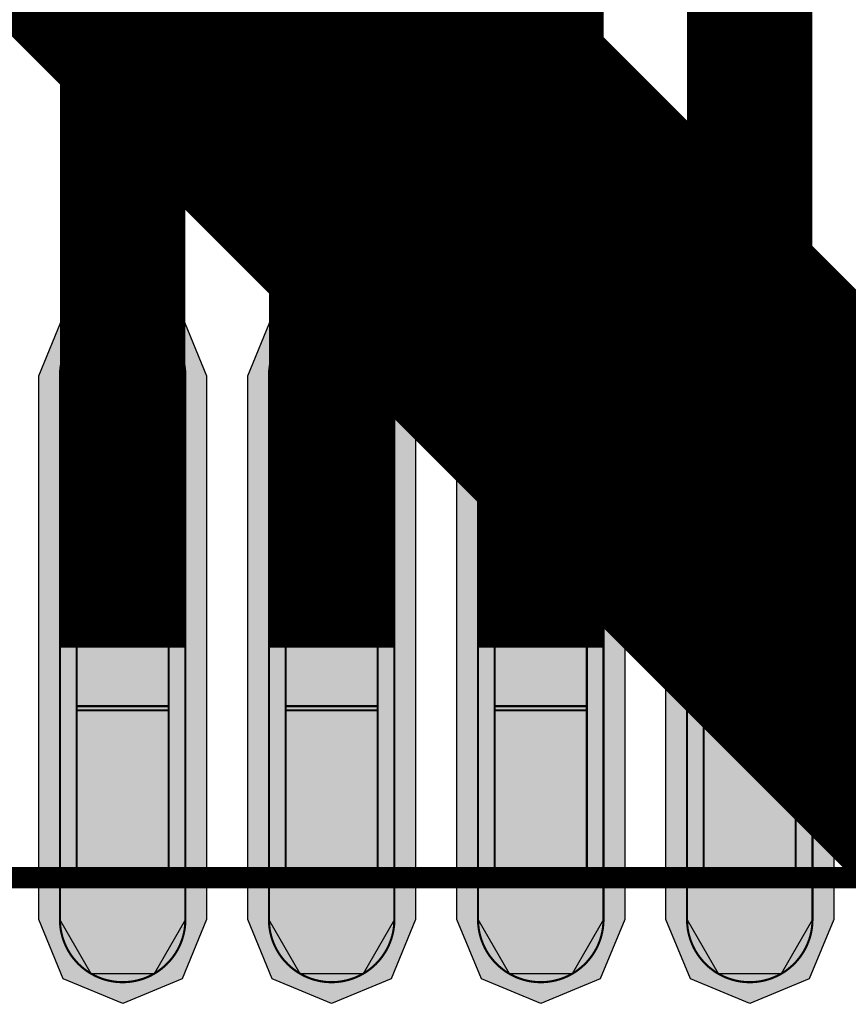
# Model space of a CAD drawing. Header units: millimetres. Extents: x -8 to 125, y -6 to 113.
# Tile 59 of 142: x 66.5 to 68.48, y 53.69 to 56.04. Entities that reach past the tile are written whole.
import ezdxf

# ---------------------------------------------------------------- set-up
doc = ezdxf.new("R2010")
doc.units = ezdxf.units.MM
for name, color, linetype, true_color in [('Component Shape Layer', 7, 'Continuous', 0x00cccc), ('Inner1', 7, 'Continuous', 0x999966), ('Pin Floating Layer', 7, 'Continuous', 0xff99ff), ('Pin Soldering Layer', 7, 'Continuous', 0xcc9999), ('Top Layer', 7, 'Continuous', 0xff0000), ('Top Paste Mask Layer', 7, 'Continuous', 0x808080), ('Top Solder Mask Layer', 7, 'Continuous', 0x800080)]:
    doc.layers.add(name, color=color, linetype=linetype, true_color=true_color)

msp = doc.modelspace()

# ---------------------------------------------------------------- hatches: boundary and pattern name
at = {"layer": 'Pin Floating Layer'}
for points in [[(66.6362, 53.9801), (66.6362, 54.4001), (66.8563, 54.4001), (66.8563, 53.9801)], [(67.1361, 53.9801), (67.1361, 54.4001), (67.3561, 54.4001), (67.3561, 53.9801)], [(67.6362, 53.9801), (67.6362, 54.4001), (67.8563, 54.4001), (67.8563, 53.9801)], [(68.1361, 53.9801), (68.1361, 54.4001), (68.3561, 54.4001), (68.3561, 53.9801)]]:
    msp.add_hatch(color=256, dxfattribs=at).paths.add_polyline_path(points)
at = {"layer": 'Pin Soldering Layer'}
for points in [[(66.6362, 54.3901), (66.6362, 54.9901), (66.8563, 54.9901), (66.8563, 54.3901)], [(67.1361, 54.3901), (67.1361, 54.9901), (67.3561, 54.9901), (67.3561, 54.3901)], [(67.6362, 54.3901), (67.6362, 54.9901), (67.8563, 54.9901), (67.8563, 54.3901)], [(68.1361, 54.3901), (68.1361, 54.9901), (68.3561, 54.9901), (68.3561, 54.3901)]]:
    msp.add_hatch(color=256, dxfattribs=at).paths.add_polyline_path(points)
at = {"layer": 'Top Layer'}
for points in [[(66.8963, 53.89), (66.8213, 53.7601), (66.6713, 53.7601), (66.5963, 53.89), (66.5963, 55.19), (66.6713, 55.3199), (66.8213, 55.3199), (66.8963, 55.19)], [(67.3961, 53.89), (67.3211, 53.7601), (67.1711, 53.7601), (67.0961, 53.89), (67.0961, 55.19), (67.1711, 55.3199), (67.3211, 55.3199), (67.3961, 55.19)], [(67.8963, 53.89), (67.8213, 53.7601), (67.6713, 53.7601), (67.5963, 53.89), (67.5963, 55.19), (67.6713, 55.3199), (67.8213, 55.3199), (67.8963, 55.19)], [(68.3961, 53.89), (68.3211, 53.7601), (68.1711, 53.7601), (68.0961, 53.89), (68.0961, 55.19), (68.1711, 55.3199), (68.3211, 55.3199), (68.3961, 55.19)]]:
    msp.add_hatch(color=256, dxfattribs=at).paths.add_polyline_path(points)
at = {"layer": 'Top Paste Mask Layer'}
for points in [[(66.7582, 55.3395), (66.7502, 55.34), (66.7423, 55.34), (66.7343, 55.3395), (66.7263, 55.3387), (66.7185, 55.3374), (66.7106, 55.3357), (66.7029, 55.3336), (66.6954, 55.3311), (66.6879, 55.3282), (66.6806, 55.3249), (66.6736, 55.3212), (66.6667, 55.3172), (66.66, 55.3128), (66.6536, 55.308), (66.6475, 55.3029), (66.6416, 55.2975), (66.636, 55.2917), (66.6308, 55.2857), (66.6258, 55.2795), (66.6212, 55.2729), (66.617, 55.2661), (66.6131, 55.2592), (66.6097, 55.252), (66.6066, 55.2446), (66.6038, 55.2371), (66.6015, 55.2295), (66.5996, 55.2217), (66.5981, 55.2138), (66.5971, 55.2059), (66.5964, 55.198), (66.5962, 55.19), (66.5962, 53.89), (66.5964, 53.882), (66.5971, 53.874), (66.5981, 53.8661), (66.5996, 53.8583), (66.6015, 53.8505), (66.6038, 53.8429), (66.6066, 53.8354), (66.6097, 53.828), (66.6131, 53.8208), (66.617, 53.8138), (66.6212, 53.8071), (66.6258, 53.8005), (66.6308, 53.7943), (66.636, 53.7882), (66.6416, 53.7825), (66.6475, 53.7771), (66.6536, 53.772), (66.66, 53.7672), (66.6667, 53.7628), (66.6736, 53.7588), (66.6806, 53.7551), (66.6879, 53.7518), (66.6954, 53.7489), (66.7029, 53.7464), (66.7106, 53.7443), (66.7185, 53.7426), (66.7263, 53.7413), (66.7343, 53.7405), (66.7423, 53.74), (66.7502, 53.74), (66.7582, 53.7405), (66.7662, 53.7413), (66.774, 53.7426), (66.7819, 53.7443), (66.7896, 53.7464), (66.7972, 53.7489), (66.8046, 53.7518), (66.8119, 53.7551), (66.8189, 53.7588), (66.8258, 53.7628), (66.8325, 53.7672), (66.8389, 53.772), (66.845, 53.7771), (66.8509, 53.7825), (66.8565, 53.7882), (66.8617, 53.7943), (66.8667, 53.8005), (66.8713, 53.8071), (66.8755, 53.8138), (66.8794, 53.8208), (66.8829, 53.828), (66.886, 53.8354), (66.8887, 53.8429), (66.891, 53.8505), (66.8929, 53.8583), (66.8944, 53.8661), (66.8954, 53.874), (66.8961, 53.882), (66.8963, 53.89), (66.8963, 55.19), (66.8961, 55.198), (66.8954, 55.2059), (66.8944, 55.2138), (66.8929, 55.2217), (66.891, 55.2295), (66.8887, 55.2371), (66.886, 55.2446), (66.8829, 55.252), (66.8794, 55.2592), (66.8755, 55.2661), (66.8713, 55.2729), (66.8667, 55.2795), (66.8617, 55.2857), (66.8565, 55.2917), (66.8509, 55.2975), (66.845, 55.3029), (66.8389, 55.308), (66.8325, 55.3128), (66.8258, 55.3172), (66.8189, 55.3212), (66.8119, 55.3249), (66.8046, 55.3282), (66.7972, 55.3311), (66.7896, 55.3336), (66.7819, 55.3357), (66.774, 55.3374), (66.7662, 55.3387)], [(67.2581, 55.3395), (67.2501, 55.34), (67.2421, 55.34), (67.2342, 55.3395), (67.2262, 55.3387), (67.2183, 55.3374), (67.2105, 55.3357), (67.2028, 55.3336), (67.1952, 55.3311), (67.1878, 55.3282), (67.1805, 55.3249), (67.1734, 55.3212), (67.1665, 55.3172), (67.1599, 55.3128), (67.1535, 55.308), (67.1473, 55.3029), (67.1415, 55.2975), (67.1359, 55.2917), (67.1306, 55.2857), (67.1257, 55.2795), (67.1211, 55.2729), (67.1169, 55.2661), (67.113, 55.2592), (67.1095, 55.252), (67.1064, 55.2446), (67.1037, 55.2371), (67.1014, 55.2295), (67.0995, 55.2217), (67.098, 55.2138), (67.097, 55.2059), (67.0963, 55.198), (67.0961, 55.19), (67.0961, 53.89), (67.0963, 53.882), (67.097, 53.874), (67.098, 53.8661), (67.0995, 53.8583), (67.1014, 53.8505), (67.1037, 53.8429), (67.1064, 53.8354), (67.1095, 53.828), (67.113, 53.8208), (67.1169, 53.8138), (67.1211, 53.8071), (67.1257, 53.8005), (67.1306, 53.7943), (67.1359, 53.7882), (67.1415, 53.7825), (67.1473, 53.7771), (67.1535, 53.772), (67.1599, 53.7672), (67.1665, 53.7628), (67.1734, 53.7588), (67.1805, 53.7551), (67.1878, 53.7518), (67.1952, 53.7489), (67.2028, 53.7464), (67.2105, 53.7443), (67.2183, 53.7426), (67.2262, 53.7413), (67.2342, 53.7405), (67.2421, 53.74), (67.2501, 53.74), (67.2581, 53.7405), (67.266, 53.7413), (67.2739, 53.7426), (67.2817, 53.7443), (67.2894, 53.7464), (67.297, 53.7489), (67.3044, 53.7518), (67.3117, 53.7551), (67.3188, 53.7588), (67.3257, 53.7628), (67.3324, 53.7672), (67.3388, 53.772), (67.3449, 53.7771), (67.3508, 53.7825), (67.3564, 53.7882), (67.3616, 53.7943), (67.3665, 53.8005), (67.3711, 53.8071), (67.3754, 53.8138), (67.3792, 53.8208), (67.3827, 53.828), (67.3858, 53.8354), (67.3885, 53.8429), (67.3909, 53.8505), (67.3928, 53.8583), (67.3942, 53.8661), (67.3953, 53.874), (67.3959, 53.882), (67.3961, 53.89), (67.3961, 55.19), (67.3959, 55.198), (67.3953, 55.2059), (67.3942, 55.2138), (67.3928, 55.2217), (67.3909, 55.2295), (67.3885, 55.2371), (67.3858, 55.2446), (67.3827, 55.252), (67.3792, 55.2592), (67.3754, 55.2661), (67.3711, 55.2729), (67.3665, 55.2795), (67.3616, 55.2857), (67.3564, 55.2917), (67.3508, 55.2975), (67.3449, 55.3029), (67.3388, 55.308), (67.3324, 55.3128), (67.3257, 55.3172), (67.3188, 55.3212), (67.3117, 55.3249), (67.3044, 55.3282), (67.297, 55.3311), (67.2894, 55.3336), (67.2817, 55.3357), (67.2739, 55.3374), (67.266, 55.3387)], [(67.7582, 55.3395), (67.7502, 55.34), (67.7423, 55.34), (67.7343, 55.3395), (67.7263, 55.3387), (67.7185, 55.3374), (67.7106, 55.3357), (67.7029, 55.3336), (67.6954, 55.3311), (67.6879, 55.3282), (67.6806, 55.3249), (67.6736, 55.3212), (67.6667, 55.3172), (67.66, 55.3128), (67.6536, 55.308), (67.6475, 55.3029), (67.6416, 55.2975), (67.636, 55.2917), (67.6308, 55.2857), (67.6258, 55.2795), (67.6212, 55.2729), (67.617, 55.2661), (67.6131, 55.2592), (67.6097, 55.252), (67.6066, 55.2446), (67.6038, 55.2371), (67.6015, 55.2295), (67.5996, 55.2217), (67.5981, 55.2138), (67.5971, 55.2059), (67.5964, 55.198), (67.5962, 55.19), (67.5962, 53.89), (67.5964, 53.882), (67.5971, 53.874), (67.5981, 53.8661), (67.5996, 53.8583), (67.6015, 53.8505), (67.6038, 53.8429), (67.6066, 53.8354), (67.6097, 53.828), (67.6131, 53.8208), (67.617, 53.8138), (67.6212, 53.8071), (67.6258, 53.8005), (67.6308, 53.7943), (67.636, 53.7882), (67.6416, 53.7825), (67.6475, 53.7771), (67.6536, 53.772), (67.66, 53.7672), (67.6667, 53.7628), (67.6736, 53.7588), (67.6806, 53.7551), (67.6879, 53.7518), (67.6954, 53.7489), (67.7029, 53.7464), (67.7106, 53.7443), (67.7185, 53.7426), (67.7263, 53.7413), (67.7343, 53.7405), (67.7423, 53.74), (67.7502, 53.74), (67.7582, 53.7405), (67.7662, 53.7413), (67.774, 53.7426), (67.7819, 53.7443), (67.7896, 53.7464), (67.7972, 53.7489), (67.8046, 53.7518), (67.8119, 53.7551), (67.8189, 53.7588), (67.8258, 53.7628), (67.8325, 53.7672), (67.8389, 53.772), (67.845, 53.7771), (67.8509, 53.7825), (67.8565, 53.7882), (67.8617, 53.7943), (67.8667, 53.8005), (67.8713, 53.8071), (67.8755, 53.8138), (67.8794, 53.8208), (67.8829, 53.828), (67.886, 53.8354), (67.8887, 53.8429), (67.891, 53.8505), (67.8929, 53.8583), (67.8944, 53.8661), (67.8954, 53.874), (67.8961, 53.882), (67.8963, 53.89), (67.8963, 55.19), (67.8961, 55.198), (67.8954, 55.2059), (67.8944, 55.2138), (67.8929, 55.2217), (67.891, 55.2295), (67.8887, 55.2371), (67.886, 55.2446), (67.8829, 55.252), (67.8794, 55.2592), (67.8755, 55.2661), (67.8713, 55.2729), (67.8667, 55.2795), (67.8617, 55.2857), (67.8565, 55.2917), (67.8509, 55.2975), (67.845, 55.3029), (67.8389, 55.308), (67.8325, 55.3128), (67.8258, 55.3172), (67.8189, 55.3212), (67.8119, 55.3249), (67.8046, 55.3282), (67.7972, 55.3311), (67.7896, 55.3336), (67.7819, 55.3357), (67.774, 55.3374), (67.7662, 55.3387)], [(68.2581, 55.3395), (68.2501, 55.34), (68.2421, 55.34), (68.2342, 55.3395), (68.2262, 55.3387), (68.2183, 55.3374), (68.2105, 55.3357), (68.2028, 55.3336), (68.1952, 55.3311), (68.1878, 55.3282), (68.1805, 55.3249), (68.1734, 55.3212), (68.1665, 55.3172), (68.1599, 55.3128), (68.1535, 55.308), (68.1473, 55.3029), (68.1415, 55.2975), (68.1359, 55.2917), (68.1306, 55.2857), (68.1257, 55.2795), (68.1211, 55.2729), (68.1169, 55.2661), (68.113, 55.2592), (68.1095, 55.252), (68.1064, 55.2446), (68.1037, 55.2371), (68.1014, 55.2295), (68.0995, 55.2217), (68.098, 55.2138), (68.097, 55.2059), (68.0963, 55.198), (68.0961, 55.19), (68.0961, 53.89), (68.0963, 53.882), (68.097, 53.874), (68.098, 53.8661), (68.0995, 53.8583), (68.1014, 53.8505), (68.1037, 53.8429), (68.1064, 53.8354), (68.1095, 53.828), (68.113, 53.8208), (68.1169, 53.8138), (68.1211, 53.8071), (68.1257, 53.8005), (68.1306, 53.7943), (68.1359, 53.7882), (68.1415, 53.7825), (68.1473, 53.7771), (68.1535, 53.772), (68.1599, 53.7672), (68.1665, 53.7628), (68.1734, 53.7588), (68.1805, 53.7551), (68.1878, 53.7518), (68.1952, 53.7489), (68.2028, 53.7464), (68.2105, 53.7443), (68.2183, 53.7426), (68.2262, 53.7413), (68.2342, 53.7405), (68.2421, 53.74), (68.2501, 53.74), (68.2581, 53.7405), (68.266, 53.7413), (68.2739, 53.7426), (68.2817, 53.7443), (68.2894, 53.7464), (68.297, 53.7489), (68.3044, 53.7518), (68.3117, 53.7551), (68.3188, 53.7588), (68.3257, 53.7628), (68.3324, 53.7672), (68.3388, 53.772), (68.3449, 53.7771), (68.3508, 53.7825), (68.3564, 53.7882), (68.3616, 53.7943), (68.3665, 53.8005), (68.3711, 53.8071), (68.3754, 53.8138), (68.3792, 53.8208), (68.3827, 53.828), (68.3858, 53.8354), (68.3885, 53.8429), (68.3909, 53.8505), (68.3928, 53.8583), (68.3942, 53.8661), (68.3953, 53.874), (68.3959, 53.882), (68.3961, 53.89), (68.3961, 55.19), (68.3959, 55.198), (68.3953, 55.2059), (68.3942, 55.2138), (68.3928, 55.2217), (68.3909, 55.2295), (68.3885, 55.2371), (68.3858, 55.2446), (68.3827, 55.252), (68.3792, 55.2592), (68.3754, 55.2661), (68.3711, 55.2729), (68.3665, 55.2795), (68.3616, 55.2857), (68.3564, 55.2917), (68.3508, 55.2975), (68.3449, 55.3029), (68.3388, 55.308), (68.3324, 55.3128), (68.3257, 55.3172), (68.3188, 55.3212), (68.3117, 55.3249), (68.3044, 55.3282), (68.297, 55.3311), (68.2894, 55.3336), (68.2817, 55.3357), (68.2739, 55.3374), (68.266, 55.3387)]]:
    msp.add_hatch(color=256, dxfattribs=at).paths.add_polyline_path(points)
at = {"layer": 'Top Solder Mask Layer'}
for points in [[(66.9471, 53.89), (66.8882, 53.748), (66.7463, 53.6892), (66.6043, 53.748), (66.5455, 53.89), (66.5455, 55.19), (66.6043, 55.332), (66.7463, 55.3908), (66.8882, 55.332), (66.9471, 55.19)], [(67.4469, 53.89), (67.3881, 53.748), (67.2461, 53.6892), (67.1041, 53.748), (67.0453, 53.89), (67.0453, 55.19), (67.1041, 55.332), (67.2461, 55.3908), (67.3881, 55.332), (67.4469, 55.19)], [(67.9471, 53.89), (67.8882, 53.748), (67.7463, 53.6892), (67.6043, 53.748), (67.5455, 53.89), (67.5455, 55.19), (67.6043, 55.332), (67.7463, 55.3908), (67.8882, 55.332), (67.9471, 55.19)], [(68.4469, 53.89), (68.3881, 53.748), (68.2461, 53.6892), (68.1041, 53.748), (68.0453, 53.89), (68.0453, 55.19), (68.1041, 55.332), (68.2461, 55.3908), (68.3881, 55.332), (68.4469, 55.19)]]:
    msp.add_hatch(color=256, dxfattribs=at).paths.add_polyline_path(points)

# ---------------------------------------------------------------- linework, layer by layer
at = {"layer": 'Component Shape Layer', "const_width": 0.0508}
msp.add_lwpolyline([(56.2461, 53.9901), (70.2462, 53.9901), (70.2462, 39.9901), (56.2461, 39.9901)], close=True, dxfattribs=at)
msp.add_lwpolyline([(56.2461, 53.9901), (70.2462, 53.9901), (70.2462, 39.9901), (56.2461, 39.9901)], close=True, dxfattribs=at)
at = {"layer": 'Inner1', "const_width": 1}
msp.add_lwpolyline([(76.4542, 46.7361), (55.8801, 67.3101)], dxfattribs=at)
at = {"layer": 'Pin Floating Layer', "const_width": 0.00508}
for points in [[(66.6362, 53.9801), (66.6362, 54.4001), (66.8563, 54.4001), (66.8563, 53.9801)], [(66.6362, 53.9801), (66.6362, 54.4001), (66.8563, 54.4001), (66.8563, 53.9801)], [(67.1361, 53.9801), (67.1361, 54.4001), (67.3561, 54.4001), (67.3561, 53.9801)], [(67.1361, 53.9801), (67.1361, 54.4001), (67.3561, 54.4001), (67.3561, 53.9801)], [(67.6362, 53.9801), (67.6362, 54.4001), (67.8563, 54.4001), (67.8563, 53.9801)], [(67.6362, 53.9801), (67.6362, 54.4001), (67.8563, 54.4001), (67.8563, 53.9801)], [(68.1361, 53.9801), (68.1361, 54.4001), (68.3561, 54.4001), (68.3561, 53.9801)], [(68.1361, 53.9801), (68.1361, 54.4001), (68.3561, 54.4001), (68.3561, 53.9801)]]:
    msp.add_lwpolyline(points, close=True, dxfattribs=at)
at = {"layer": 'Pin Soldering Layer', "const_width": 0.00508}
for points in [[(66.6362, 54.3901), (66.6362, 54.9901), (66.8563, 54.9901), (66.8563, 54.3901)], [(66.6362, 54.3901), (66.6362, 54.9901), (66.8563, 54.9901), (66.8563, 54.3901)], [(67.1361, 54.3901), (67.1361, 54.9901), (67.3561, 54.9901), (67.3561, 54.3901)], [(67.1361, 54.3901), (67.1361, 54.9901), (67.3561, 54.9901), (67.3561, 54.3901)], [(67.6362, 54.3901), (67.6362, 54.9901), (67.8563, 54.9901), (67.8563, 54.3901)], [(67.6362, 54.3901), (67.6362, 54.9901), (67.8563, 54.9901), (67.8563, 54.3901)], [(68.1361, 54.3901), (68.1361, 54.9901), (68.3561, 54.9901), (68.3561, 54.3901)], [(68.1361, 54.3901), (68.1361, 54.9901), (68.3561, 54.9901), (68.3561, 54.3901)]]:
    msp.add_lwpolyline(points, close=True, dxfattribs=at)
at = {"layer": 'Top Layer', "const_width": 0.3}
for points in [[(68.2461, 54.54), (68.2461, 71.9622)], [(67.7463, 54.54), (67.7463, 71.446)], [(67.2461, 54.54), (67.2461, 69.1521)], [(66.7463, 54.54), (66.7463, 67.112)]]:
    msp.add_lwpolyline(points, dxfattribs=at)
at = {"layer": 'Top Layer'}
for points in [[(66.8963, 53.89), (66.8213, 53.7601), (66.6713, 53.7601), (66.5963, 53.89), (66.5963, 55.19), (66.6713, 55.3199), (66.8213, 55.3199), (66.8963, 55.19)], [(67.3961, 53.89), (67.3211, 53.7601), (67.1711, 53.7601), (67.0961, 53.89), (67.0961, 55.19), (67.1711, 55.3199), (67.3211, 55.3199), (67.3961, 55.19)], [(67.8963, 53.89), (67.8213, 53.7601), (67.6713, 53.7601), (67.5963, 53.89), (67.5963, 55.19), (67.6713, 55.3199), (67.8213, 55.3199), (67.8963, 55.19)], [(68.3961, 53.89), (68.3211, 53.7601), (68.1711, 53.7601), (68.0961, 53.89), (68.0961, 55.19), (68.1711, 55.3199), (68.3211, 55.3199), (68.3961, 55.19)]]:
    msp.add_lwpolyline(points, close=True, dxfattribs=at)
at = {"layer": 'Top Paste Mask Layer', "const_width": 0.00508}
for points in [[(66.7582, 55.3395), (66.7502, 55.34), (66.7423, 55.34), (66.7343, 55.3395), (66.7263, 55.3387), (66.7185, 55.3374), (66.7106, 55.3357), (66.7029, 55.3336), (66.6954, 55.3311), (66.6879, 55.3282), (66.6806, 55.3249), (66.6736, 55.3212), (66.6667, 55.3172), (66.66, 55.3128), (66.6536, 55.308), (66.6475, 55.3029), (66.6416, 55.2975), (66.636, 55.2917), (66.6308, 55.2857), (66.6258, 55.2795), (66.6212, 55.2729), (66.617, 55.2661), (66.6131, 55.2592), (66.6097, 55.252), (66.6066, 55.2446), (66.6038, 55.2371), (66.6015, 55.2295), (66.5996, 55.2217), (66.5981, 55.2138), (66.5971, 55.2059), (66.5964, 55.198), (66.5962, 55.19), (66.5962, 53.89), (66.5964, 53.882), (66.5971, 53.874), (66.5981, 53.8661), (66.5996, 53.8583), (66.6015, 53.8505), (66.6038, 53.8429), (66.6066, 53.8354), (66.6097, 53.828), (66.6131, 53.8208), (66.617, 53.8138), (66.6212, 53.8071), (66.6258, 53.8005), (66.6308, 53.7943), (66.636, 53.7882), (66.6416, 53.7825), (66.6475, 53.7771), (66.6536, 53.772), (66.66, 53.7672), (66.6667, 53.7628), (66.6736, 53.7588), (66.6806, 53.7551), (66.6879, 53.7518), (66.6954, 53.7489), (66.7029, 53.7464), (66.7106, 53.7443), (66.7185, 53.7426), (66.7263, 53.7413), (66.7343, 53.7405), (66.7423, 53.74), (66.7502, 53.74), (66.7582, 53.7405), (66.7662, 53.7413), (66.774, 53.7426), (66.7819, 53.7443), (66.7896, 53.7464), (66.7972, 53.7489), (66.8046, 53.7518), (66.8119, 53.7551), (66.8189, 53.7588), (66.8258, 53.7628), (66.8325, 53.7672), (66.8389, 53.772), (66.845, 53.7771), (66.8509, 53.7825), (66.8565, 53.7882), (66.8617, 53.7943), (66.8667, 53.8005), (66.8713, 53.8071), (66.8755, 53.8138), (66.8794, 53.8208), (66.8829, 53.828), (66.886, 53.8354), (66.8887, 53.8429), (66.891, 53.8505), (66.8929, 53.8583), (66.8944, 53.8661), (66.8954, 53.874), (66.8961, 53.882), (66.8963, 53.89), (66.8963, 55.19), (66.8961, 55.198), (66.8954, 55.2059), (66.8944, 55.2138), (66.8929, 55.2217), (66.891, 55.2295), (66.8887, 55.2371), (66.886, 55.2446), (66.8829, 55.252), (66.8794, 55.2592), (66.8755, 55.2661), (66.8713, 55.2729), (66.8667, 55.2795), (66.8617, 55.2857), (66.8565, 55.2917), (66.8509, 55.2975), (66.845, 55.3029), (66.8389, 55.308), (66.8325, 55.3128), (66.8258, 55.3172), (66.8189, 55.3212), (66.8119, 55.3249), (66.8046, 55.3282), (66.7972, 55.3311), (66.7896, 55.3336), (66.7819, 55.3357), (66.774, 55.3374), (66.7662, 55.3387)], [(66.7582, 55.3395), (66.7502, 55.34), (66.7423, 55.34), (66.7343, 55.3395), (66.7263, 55.3387), (66.7185, 55.3374), (66.7106, 55.3357), (66.7029, 55.3336), (66.6954, 55.3311), (66.6879, 55.3282), (66.6806, 55.3249), (66.6736, 55.3212), (66.6667, 55.3172), (66.66, 55.3128), (66.6536, 55.308), (66.6475, 55.3029), (66.6416, 55.2975), (66.636, 55.2917), (66.6308, 55.2857), (66.6258, 55.2795), (66.6212, 55.2729), (66.617, 55.2661), (66.6131, 55.2592), (66.6097, 55.252), (66.6066, 55.2446), (66.6038, 55.2371), (66.6015, 55.2295), (66.5996, 55.2217), (66.5981, 55.2138), (66.5971, 55.2059), (66.5964, 55.198), (66.5962, 55.19), (66.5962, 53.89), (66.5964, 53.882), (66.5971, 53.874), (66.5981, 53.8661), (66.5996, 53.8583), (66.6015, 53.8505), (66.6038, 53.8429), (66.6066, 53.8354), (66.6097, 53.828), (66.6131, 53.8208), (66.617, 53.8138), (66.6212, 53.8071), (66.6258, 53.8005), (66.6308, 53.7943), (66.636, 53.7882), (66.6416, 53.7825), (66.6475, 53.7771), (66.6536, 53.772), (66.66, 53.7672), (66.6667, 53.7628), (66.6736, 53.7588), (66.6806, 53.7551), (66.6879, 53.7518), (66.6954, 53.7489), (66.7029, 53.7464), (66.7106, 53.7443), (66.7185, 53.7426), (66.7263, 53.7413), (66.7343, 53.7405), (66.7423, 53.74), (66.7502, 53.74), (66.7582, 53.7405), (66.7662, 53.7413), (66.774, 53.7426), (66.7819, 53.7443), (66.7896, 53.7464), (66.7972, 53.7489), (66.8046, 53.7518), (66.8119, 53.7551), (66.8189, 53.7588), (66.8258, 53.7628), (66.8325, 53.7672), (66.8389, 53.772), (66.845, 53.7771), (66.8509, 53.7825), (66.8565, 53.7882), (66.8617, 53.7943), (66.8667, 53.8005), (66.8713, 53.8071), (66.8755, 53.8138), (66.8794, 53.8208), (66.8829, 53.828), (66.886, 53.8354), (66.8887, 53.8429), (66.891, 53.8505), (66.8929, 53.8583), (66.8944, 53.8661), (66.8954, 53.874), (66.8961, 53.882), (66.8963, 53.89), (66.8963, 55.19), (66.8961, 55.198), (66.8954, 55.2059), (66.8944, 55.2138), (66.8929, 55.2217), (66.891, 55.2295), (66.8887, 55.2371), (66.886, 55.2446), (66.8829, 55.252), (66.8794, 55.2592), (66.8755, 55.2661), (66.8713, 55.2729), (66.8667, 55.2795), (66.8617, 55.2857), (66.8565, 55.2917), (66.8509, 55.2975), (66.845, 55.3029), (66.8389, 55.308), (66.8325, 55.3128), (66.8258, 55.3172), (66.8189, 55.3212), (66.8119, 55.3249), (66.8046, 55.3282), (66.7972, 55.3311), (66.7896, 55.3336), (66.7819, 55.3357), (66.774, 55.3374), (66.7662, 55.3387)], [(67.2581, 55.3395), (67.2501, 55.34), (67.2421, 55.34), (67.2342, 55.3395), (67.2262, 55.3387), (67.2183, 55.3374), (67.2105, 55.3357), (67.2028, 55.3336), (67.1952, 55.3311), (67.1878, 55.3282), (67.1805, 55.3249), (67.1734, 55.3212), (67.1665, 55.3172), (67.1599, 55.3128), (67.1535, 55.308), (67.1473, 55.3029), (67.1415, 55.2975), (67.1359, 55.2917), (67.1306, 55.2857), (67.1257, 55.2795), (67.1211, 55.2729), (67.1169, 55.2661), (67.113, 55.2592), (67.1095, 55.252), (67.1064, 55.2446), (67.1037, 55.2371), (67.1014, 55.2295), (67.0995, 55.2217), (67.098, 55.2138), (67.097, 55.2059), (67.0963, 55.198), (67.0961, 55.19), (67.0961, 53.89), (67.0963, 53.882), (67.097, 53.874), (67.098, 53.8661), (67.0995, 53.8583), (67.1014, 53.8505), (67.1037, 53.8429), (67.1064, 53.8354), (67.1095, 53.828), (67.113, 53.8208), (67.1169, 53.8138), (67.1211, 53.8071), (67.1257, 53.8005), (67.1306, 53.7943), (67.1359, 53.7882), (67.1415, 53.7825), (67.1473, 53.7771), (67.1535, 53.772), (67.1599, 53.7672), (67.1665, 53.7628), (67.1734, 53.7588), (67.1805, 53.7551), (67.1878, 53.7518), (67.1952, 53.7489), (67.2028, 53.7464), (67.2105, 53.7443), (67.2183, 53.7426), (67.2262, 53.7413), (67.2342, 53.7405), (67.2421, 53.74), (67.2501, 53.74), (67.2581, 53.7405), (67.266, 53.7413), (67.2739, 53.7426), (67.2817, 53.7443), (67.2894, 53.7464), (67.297, 53.7489), (67.3044, 53.7518), (67.3117, 53.7551), (67.3188, 53.7588), (67.3257, 53.7628), (67.3324, 53.7672), (67.3388, 53.772), (67.3449, 53.7771), (67.3508, 53.7825), (67.3564, 53.7882), (67.3616, 53.7943), (67.3665, 53.8005), (67.3711, 53.8071), (67.3754, 53.8138), (67.3792, 53.8208), (67.3827, 53.828), (67.3858, 53.8354), (67.3885, 53.8429), (67.3909, 53.8505), (67.3928, 53.8583), (67.3942, 53.8661), (67.3953, 53.874), (67.3959, 53.882), (67.3961, 53.89), (67.3961, 55.19), (67.3959, 55.198), (67.3953, 55.2059), (67.3942, 55.2138), (67.3928, 55.2217), (67.3909, 55.2295), (67.3885, 55.2371), (67.3858, 55.2446), (67.3827, 55.252), (67.3792, 55.2592), (67.3754, 55.2661), (67.3711, 55.2729), (67.3665, 55.2795), (67.3616, 55.2857), (67.3564, 55.2917), (67.3508, 55.2975), (67.3449, 55.3029), (67.3388, 55.308), (67.3324, 55.3128), (67.3257, 55.3172), (67.3188, 55.3212), (67.3117, 55.3249), (67.3044, 55.3282), (67.297, 55.3311), (67.2894, 55.3336), (67.2817, 55.3357), (67.2739, 55.3374), (67.266, 55.3387)], [(67.2581, 55.3395), (67.2501, 55.34), (67.2421, 55.34), (67.2342, 55.3395), (67.2262, 55.3387), (67.2183, 55.3374), (67.2105, 55.3357), (67.2028, 55.3336), (67.1952, 55.3311), (67.1878, 55.3282), (67.1805, 55.3249), (67.1734, 55.3212), (67.1665, 55.3172), (67.1599, 55.3128), (67.1535, 55.308), (67.1473, 55.3029), (67.1415, 55.2975), (67.1359, 55.2917), (67.1306, 55.2857), (67.1257, 55.2795), (67.1211, 55.2729), (67.1169, 55.2661), (67.113, 55.2592), (67.1095, 55.252), (67.1064, 55.2446), (67.1037, 55.2371), (67.1014, 55.2295), (67.0995, 55.2217), (67.098, 55.2138), (67.097, 55.2059), (67.0963, 55.198), (67.0961, 55.19), (67.0961, 53.89), (67.0963, 53.882), (67.097, 53.874), (67.098, 53.8661), (67.0995, 53.8583), (67.1014, 53.8505), (67.1037, 53.8429), (67.1064, 53.8354), (67.1095, 53.828), (67.113, 53.8208), (67.1169, 53.8138), (67.1211, 53.8071), (67.1257, 53.8005), (67.1306, 53.7943), (67.1359, 53.7882), (67.1415, 53.7825), (67.1473, 53.7771), (67.1535, 53.772), (67.1599, 53.7672), (67.1665, 53.7628), (67.1734, 53.7588), (67.1805, 53.7551), (67.1878, 53.7518), (67.1952, 53.7489), (67.2028, 53.7464), (67.2105, 53.7443), (67.2183, 53.7426), (67.2262, 53.7413), (67.2342, 53.7405), (67.2421, 53.74), (67.2501, 53.74), (67.2581, 53.7405), (67.266, 53.7413), (67.2739, 53.7426), (67.2817, 53.7443), (67.2894, 53.7464), (67.297, 53.7489), (67.3044, 53.7518), (67.3117, 53.7551), (67.3188, 53.7588), (67.3257, 53.7628), (67.3324, 53.7672), (67.3388, 53.772), (67.3449, 53.7771), (67.3508, 53.7825), (67.3564, 53.7882), (67.3616, 53.7943), (67.3665, 53.8005), (67.3711, 53.8071), (67.3754, 53.8138), (67.3792, 53.8208), (67.3827, 53.828), (67.3858, 53.8354), (67.3885, 53.8429), (67.3909, 53.8505), (67.3928, 53.8583), (67.3942, 53.8661), (67.3953, 53.874), (67.3959, 53.882), (67.3961, 53.89), (67.3961, 55.19), (67.3959, 55.198), (67.3953, 55.2059), (67.3942, 55.2138), (67.3928, 55.2217), (67.3909, 55.2295), (67.3885, 55.2371), (67.3858, 55.2446), (67.3827, 55.252), (67.3792, 55.2592), (67.3754, 55.2661), (67.3711, 55.2729), (67.3665, 55.2795), (67.3616, 55.2857), (67.3564, 55.2917), (67.3508, 55.2975), (67.3449, 55.3029), (67.3388, 55.308), (67.3324, 55.3128), (67.3257, 55.3172), (67.3188, 55.3212), (67.3117, 55.3249), (67.3044, 55.3282), (67.297, 55.3311), (67.2894, 55.3336), (67.2817, 55.3357), (67.2739, 55.3374), (67.266, 55.3387)], [(67.7582, 55.3395), (67.7502, 55.34), (67.7423, 55.34), (67.7343, 55.3395), (67.7263, 55.3387), (67.7185, 55.3374), (67.7106, 55.3357), (67.7029, 55.3336), (67.6954, 55.3311), (67.6879, 55.3282), (67.6806, 55.3249), (67.6736, 55.3212), (67.6667, 55.3172), (67.66, 55.3128), (67.6536, 55.308), (67.6475, 55.3029), (67.6416, 55.2975), (67.636, 55.2917), (67.6308, 55.2857), (67.6258, 55.2795), (67.6212, 55.2729), (67.617, 55.2661), (67.6131, 55.2592), (67.6097, 55.252), (67.6066, 55.2446), (67.6038, 55.2371), (67.6015, 55.2295), (67.5996, 55.2217), (67.5981, 55.2138), (67.5971, 55.2059), (67.5964, 55.198), (67.5962, 55.19), (67.5962, 53.89), (67.5964, 53.882), (67.5971, 53.874), (67.5981, 53.8661), (67.5996, 53.8583), (67.6015, 53.8505), (67.6038, 53.8429), (67.6066, 53.8354), (67.6097, 53.828), (67.6131, 53.8208), (67.617, 53.8138), (67.6212, 53.8071), (67.6258, 53.8005), (67.6308, 53.7943), (67.636, 53.7882), (67.6416, 53.7825), (67.6475, 53.7771), (67.6536, 53.772), (67.66, 53.7672), (67.6667, 53.7628), (67.6736, 53.7588), (67.6806, 53.7551), (67.6879, 53.7518), (67.6954, 53.7489), (67.7029, 53.7464), (67.7106, 53.7443), (67.7185, 53.7426), (67.7263, 53.7413), (67.7343, 53.7405), (67.7423, 53.74), (67.7502, 53.74), (67.7582, 53.7405), (67.7662, 53.7413), (67.774, 53.7426), (67.7819, 53.7443), (67.7896, 53.7464), (67.7972, 53.7489), (67.8046, 53.7518), (67.8119, 53.7551), (67.8189, 53.7588), (67.8258, 53.7628), (67.8325, 53.7672), (67.8389, 53.772), (67.845, 53.7771), (67.8509, 53.7825), (67.8565, 53.7882), (67.8617, 53.7943), (67.8667, 53.8005), (67.8713, 53.8071), (67.8755, 53.8138), (67.8794, 53.8208), (67.8829, 53.828), (67.886, 53.8354), (67.8887, 53.8429), (67.891, 53.8505), (67.8929, 53.8583), (67.8944, 53.8661), (67.8954, 53.874), (67.8961, 53.882), (67.8963, 53.89), (67.8963, 55.19), (67.8961, 55.198), (67.8954, 55.2059), (67.8944, 55.2138), (67.8929, 55.2217), (67.891, 55.2295), (67.8887, 55.2371), (67.886, 55.2446), (67.8829, 55.252), (67.8794, 55.2592), (67.8755, 55.2661), (67.8713, 55.2729), (67.8667, 55.2795), (67.8617, 55.2857), (67.8565, 55.2917), (67.8509, 55.2975), (67.845, 55.3029), (67.8389, 55.308), (67.8325, 55.3128), (67.8258, 55.3172), (67.8189, 55.3212), (67.8119, 55.3249), (67.8046, 55.3282), (67.7972, 55.3311), (67.7896, 55.3336), (67.7819, 55.3357), (67.774, 55.3374), (67.7662, 55.3387)], [(67.7582, 55.3395), (67.7502, 55.34), (67.7423, 55.34), (67.7343, 55.3395), (67.7263, 55.3387), (67.7185, 55.3374), (67.7106, 55.3357), (67.7029, 55.3336), (67.6954, 55.3311), (67.6879, 55.3282), (67.6806, 55.3249), (67.6736, 55.3212), (67.6667, 55.3172), (67.66, 55.3128), (67.6536, 55.308), (67.6475, 55.3029), (67.6416, 55.2975), (67.636, 55.2917), (67.6308, 55.2857), (67.6258, 55.2795), (67.6212, 55.2729), (67.617, 55.2661), (67.6131, 55.2592), (67.6097, 55.252), (67.6066, 55.2446), (67.6038, 55.2371), (67.6015, 55.2295), (67.5996, 55.2217), (67.5981, 55.2138), (67.5971, 55.2059), (67.5964, 55.198), (67.5962, 55.19), (67.5962, 53.89), (67.5964, 53.882), (67.5971, 53.874), (67.5981, 53.8661), (67.5996, 53.8583), (67.6015, 53.8505), (67.6038, 53.8429), (67.6066, 53.8354), (67.6097, 53.828), (67.6131, 53.8208), (67.617, 53.8138), (67.6212, 53.8071), (67.6258, 53.8005), (67.6308, 53.7943), (67.636, 53.7882), (67.6416, 53.7825), (67.6475, 53.7771), (67.6536, 53.772), (67.66, 53.7672), (67.6667, 53.7628), (67.6736, 53.7588), (67.6806, 53.7551), (67.6879, 53.7518), (67.6954, 53.7489), (67.7029, 53.7464), (67.7106, 53.7443), (67.7185, 53.7426), (67.7263, 53.7413), (67.7343, 53.7405), (67.7423, 53.74), (67.7502, 53.74), (67.7582, 53.7405), (67.7662, 53.7413), (67.774, 53.7426), (67.7819, 53.7443), (67.7896, 53.7464), (67.7972, 53.7489), (67.8046, 53.7518), (67.8119, 53.7551), (67.8189, 53.7588), (67.8258, 53.7628), (67.8325, 53.7672), (67.8389, 53.772), (67.845, 53.7771), (67.8509, 53.7825), (67.8565, 53.7882), (67.8617, 53.7943), (67.8667, 53.8005), (67.8713, 53.8071), (67.8755, 53.8138), (67.8794, 53.8208), (67.8829, 53.828), (67.886, 53.8354), (67.8887, 53.8429), (67.891, 53.8505), (67.8929, 53.8583), (67.8944, 53.8661), (67.8954, 53.874), (67.8961, 53.882), (67.8963, 53.89), (67.8963, 55.19), (67.8961, 55.198), (67.8954, 55.2059), (67.8944, 55.2138), (67.8929, 55.2217), (67.891, 55.2295), (67.8887, 55.2371), (67.886, 55.2446), (67.8829, 55.252), (67.8794, 55.2592), (67.8755, 55.2661), (67.8713, 55.2729), (67.8667, 55.2795), (67.8617, 55.2857), (67.8565, 55.2917), (67.8509, 55.2975), (67.845, 55.3029), (67.8389, 55.308), (67.8325, 55.3128), (67.8258, 55.3172), (67.8189, 55.3212), (67.8119, 55.3249), (67.8046, 55.3282), (67.7972, 55.3311), (67.7896, 55.3336), (67.7819, 55.3357), (67.774, 55.3374), (67.7662, 55.3387)], [(68.2581, 55.3395), (68.2501, 55.34), (68.2421, 55.34), (68.2342, 55.3395), (68.2262, 55.3387), (68.2183, 55.3374), (68.2105, 55.3357), (68.2028, 55.3336), (68.1952, 55.3311), (68.1878, 55.3282), (68.1805, 55.3249), (68.1734, 55.3212), (68.1665, 55.3172), (68.1599, 55.3128), (68.1535, 55.308), (68.1473, 55.3029), (68.1415, 55.2975), (68.1359, 55.2917), (68.1306, 55.2857), (68.1257, 55.2795), (68.1211, 55.2729), (68.1169, 55.2661), (68.113, 55.2592), (68.1095, 55.252), (68.1064, 55.2446), (68.1037, 55.2371), (68.1014, 55.2295), (68.0995, 55.2217), (68.098, 55.2138), (68.097, 55.2059), (68.0963, 55.198), (68.0961, 55.19), (68.0961, 53.89), (68.0963, 53.882), (68.097, 53.874), (68.098, 53.8661), (68.0995, 53.8583), (68.1014, 53.8505), (68.1037, 53.8429), (68.1064, 53.8354), (68.1095, 53.828), (68.113, 53.8208), (68.1169, 53.8138), (68.1211, 53.8071), (68.1257, 53.8005), (68.1306, 53.7943), (68.1359, 53.7882), (68.1415, 53.7825), (68.1473, 53.7771), (68.1535, 53.772), (68.1599, 53.7672), (68.1665, 53.7628), (68.1734, 53.7588), (68.1805, 53.7551), (68.1878, 53.7518), (68.1952, 53.7489), (68.2028, 53.7464), (68.2105, 53.7443), (68.2183, 53.7426), (68.2262, 53.7413), (68.2342, 53.7405), (68.2421, 53.74), (68.2501, 53.74), (68.2581, 53.7405), (68.266, 53.7413), (68.2739, 53.7426), (68.2817, 53.7443), (68.2894, 53.7464), (68.297, 53.7489), (68.3044, 53.7518), (68.3117, 53.7551), (68.3188, 53.7588), (68.3257, 53.7628), (68.3324, 53.7672), (68.3388, 53.772), (68.3449, 53.7771), (68.3508, 53.7825), (68.3564, 53.7882), (68.3616, 53.7943), (68.3665, 53.8005), (68.3711, 53.8071), (68.3754, 53.8138), (68.3792, 53.8208), (68.3827, 53.828), (68.3858, 53.8354), (68.3885, 53.8429), (68.3909, 53.8505), (68.3928, 53.8583), (68.3942, 53.8661), (68.3953, 53.874), (68.3959, 53.882), (68.3961, 53.89), (68.3961, 55.19), (68.3959, 55.198), (68.3953, 55.2059), (68.3942, 55.2138), (68.3928, 55.2217), (68.3909, 55.2295), (68.3885, 55.2371), (68.3858, 55.2446), (68.3827, 55.252), (68.3792, 55.2592), (68.3754, 55.2661), (68.3711, 55.2729), (68.3665, 55.2795), (68.3616, 55.2857), (68.3564, 55.2917), (68.3508, 55.2975), (68.3449, 55.3029), (68.3388, 55.308), (68.3324, 55.3128), (68.3257, 55.3172), (68.3188, 55.3212), (68.3117, 55.3249), (68.3044, 55.3282), (68.297, 55.3311), (68.2894, 55.3336), (68.2817, 55.3357), (68.2739, 55.3374), (68.266, 55.3387)], [(68.2581, 55.3395), (68.2501, 55.34), (68.2421, 55.34), (68.2342, 55.3395), (68.2262, 55.3387), (68.2183, 55.3374), (68.2105, 55.3357), (68.2028, 55.3336), (68.1952, 55.3311), (68.1878, 55.3282), (68.1805, 55.3249), (68.1734, 55.3212), (68.1665, 55.3172), (68.1599, 55.3128), (68.1535, 55.308), (68.1473, 55.3029), (68.1415, 55.2975), (68.1359, 55.2917), (68.1306, 55.2857), (68.1257, 55.2795), (68.1211, 55.2729), (68.1169, 55.2661), (68.113, 55.2592), (68.1095, 55.252), (68.1064, 55.2446), (68.1037, 55.2371), (68.1014, 55.2295), (68.0995, 55.2217), (68.098, 55.2138), (68.097, 55.2059), (68.0963, 55.198), (68.0961, 55.19), (68.0961, 53.89), (68.0963, 53.882), (68.097, 53.874), (68.098, 53.8661), (68.0995, 53.8583), (68.1014, 53.8505), (68.1037, 53.8429), (68.1064, 53.8354), (68.1095, 53.828), (68.113, 53.8208), (68.1169, 53.8138), (68.1211, 53.8071), (68.1257, 53.8005), (68.1306, 53.7943), (68.1359, 53.7882), (68.1415, 53.7825), (68.1473, 53.7771), (68.1535, 53.772), (68.1599, 53.7672), (68.1665, 53.7628), (68.1734, 53.7588), (68.1805, 53.7551), (68.1878, 53.7518), (68.1952, 53.7489), (68.2028, 53.7464), (68.2105, 53.7443), (68.2183, 53.7426), (68.2262, 53.7413), (68.2342, 53.7405), (68.2421, 53.74), (68.2501, 53.74), (68.2581, 53.7405), (68.266, 53.7413), (68.2739, 53.7426), (68.2817, 53.7443), (68.2894, 53.7464), (68.297, 53.7489), (68.3044, 53.7518), (68.3117, 53.7551), (68.3188, 53.7588), (68.3257, 53.7628), (68.3324, 53.7672), (68.3388, 53.772), (68.3449, 53.7771), (68.3508, 53.7825), (68.3564, 53.7882), (68.3616, 53.7943), (68.3665, 53.8005), (68.3711, 53.8071), (68.3754, 53.8138), (68.3792, 53.8208), (68.3827, 53.828), (68.3858, 53.8354), (68.3885, 53.8429), (68.3909, 53.8505), (68.3928, 53.8583), (68.3942, 53.8661), (68.3953, 53.874), (68.3959, 53.882), (68.3961, 53.89), (68.3961, 55.19), (68.3959, 55.198), (68.3953, 55.2059), (68.3942, 55.2138), (68.3928, 55.2217), (68.3909, 55.2295), (68.3885, 55.2371), (68.3858, 55.2446), (68.3827, 55.252), (68.3792, 55.2592), (68.3754, 55.2661), (68.3711, 55.2729), (68.3665, 55.2795), (68.3616, 55.2857), (68.3564, 55.2917), (68.3508, 55.2975), (68.3449, 55.3029), (68.3388, 55.308), (68.3324, 55.3128), (68.3257, 55.3172), (68.3188, 55.3212), (68.3117, 55.3249), (68.3044, 55.3282), (68.297, 55.3311), (68.2894, 55.3336), (68.2817, 55.3357), (68.2739, 55.3374), (68.266, 55.3387)]]:
    msp.add_lwpolyline(points, close=True, dxfattribs=at)
at = {"layer": 'Top Solder Mask Layer'}
for points in [[(66.9471, 53.89), (66.8882, 53.748), (66.7463, 53.6892), (66.6043, 53.748), (66.5455, 53.89), (66.5455, 55.19), (66.6043, 55.332), (66.7463, 55.3908), (66.8882, 55.332), (66.9471, 55.19)], [(67.4469, 53.89), (67.3881, 53.748), (67.2461, 53.6892), (67.1041, 53.748), (67.0453, 53.89), (67.0453, 55.19), (67.1041, 55.332), (67.2461, 55.3908), (67.3881, 55.332), (67.4469, 55.19)], [(67.9471, 53.89), (67.8882, 53.748), (67.7463, 53.6892), (67.6043, 53.748), (67.5455, 53.89), (67.5455, 55.19), (67.6043, 55.332), (67.7463, 55.3908), (67.8882, 55.332), (67.9471, 55.19)], [(68.4469, 53.89), (68.3881, 53.748), (68.2461, 53.6892), (68.1041, 53.748), (68.0453, 53.89), (68.0453, 55.19), (68.1041, 55.332), (68.2461, 55.3908), (68.3881, 55.332), (68.4469, 55.19)]]:
    msp.add_lwpolyline(points, close=True, dxfattribs=at)

doc.saveas('drawing.dxf')
